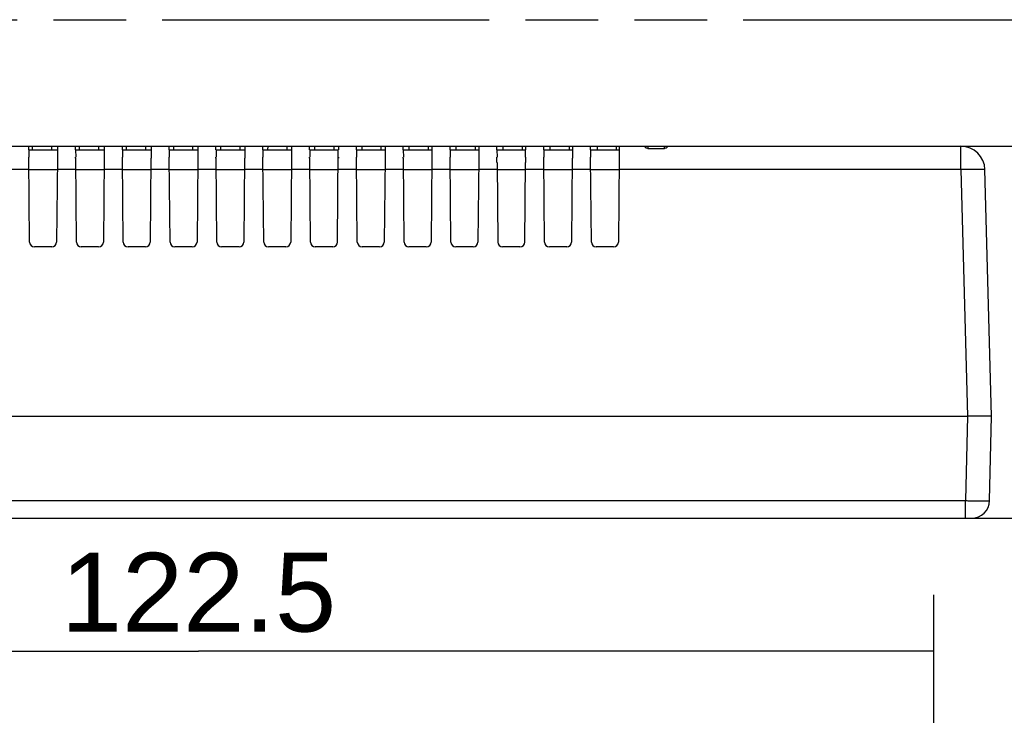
# Model space of a CAD drawing. Header units: millimetres. Extents: x 0 to 210, y 0 to 297.
# Tile 12 of 27: x 77 to 104, y 164 to 183. Entities that reach past the tile are written whole.
import ezdxf
from ezdxf.enums import TextEntityAlignment as Align

# ---------------------------------------------------------------- set-up
doc = ezdxf.new("R2010")
doc.units = ezdxf.units.MM
doc.header["$LTSCALE"] = 19.36
doc.linetypes.add('PHANTOM', pattern=[0.8, 0.45, -0.05, 0.1, -0.05, 0.1, -0.05])
doc.layers.get('0').update_dxf_attribs({"linetype": 'CONTINUOUS'})
doc.layers.add('DEFAULT_3', color=7, linetype='PHANTOM')
doc.layers.add('Z_DIM_2D', color=7, linetype='CONTINUOUS')
doc.styles.add('TEXTSTYLE_3', font='helveticaneueltw1g-ltcn.otf')
doc.dimstyles.new('DIMSTYLE_2', dxfattribs={"dimtxt": 2.1, "dimasz": 3.5, "dimexe": 1.5, "dimexo": 0, "dimgap": 0.525, "dimtad": 1, "dimdec": 3, "dimlfac": 3.125, "dimdsep": 46, "dimtxsty": 'TEXTSTYLE_3', "dimcen": 0.09, "dimclrt": 5, "dimadec": 0, "dimazin": 0, "dimtp": 0.3, "dimtm": 0.3, "dimtfac": 1, "dimtdec": 3, "dimtofl": 0, "dimtmove": 0, "dimatfit": 3, "dimfxl": 0, "dimtolj": 1, "dimarcsym": 0})
doc.dimstyles.new('DIMSTYLE_4', dxfattribs={"dimtxt": 2.1, "dimasz": 3.5, "dimexe": 1.5, "dimexo": 0, "dimgap": 0.525, "dimtad": 1, "dimdec": 1, "dimlfac": 3.125, "dimdsep": 46, "dimtxsty": 'TEXTSTYLE_3', "dimcen": 0.09, "dimclrt": 5, "dimadec": 0, "dimazin": 0, "dimtp": 0.5, "dimtm": 0.5, "dimtfac": 1, "dimtdec": 1, "dimtofl": 0, "dimtmove": 0, "dimatfit": 3, "dimfxl": 0, "dimtolj": 1, "dimarcsym": 0})

# ---------------------------------------------------------------- blocks, each defined once
blk = doc.blocks.new('*D3')
at = {"layer": 'Z_DIM_2D', "color": 2, "linetype": 'Continuous'}
for p, q in [((102.394, 179.305), (110.316, 179.305)), ((108.816, 179.305), (108.816, 174.345)), ((108.816, 169.385), (108.816, 174.345)), ((102.519, 169.385), (110.316, 169.385))]:
    blk.add_line(p, q, dxfattribs=at)
at = {"layer": 'Z_DIM_2D', "color": 5, "linetype": 'Continuous', "style": 'TEXTSTYLE_3'}
blk.add_text('31', height=2.1, rotation=90, dxfattribs=at).set_placement((108.291, 174.345), align=Align.CENTER)
blk = doc.blocks.new('_NONE')
blk = doc.blocks.new('*D6')
at = {"layer": 'Z_DIM_2D', "color": 2, "linetype": 'Continuous'}
for p, q in [((62.467, 151.31), (62.467, 167.338)), ((101.67, 151.31), (101.67, 167.338)), ((62.467, 165.838), (82.069, 165.838)), ((101.67, 165.838), (82.069, 165.838))]:
    blk.add_line(p, q, dxfattribs=at)
at = {"layer": 'Z_DIM_2D', "color": 5, "linetype": 'Continuous', "style": 'TEXTSTYLE_3'}
blk.add_text('122.5', height=2.1, dxfattribs=at).set_placement((82.069, 166.363), align=Align.CENTER)

msp = doc.modelspace()

# ---------------------------------------------------------------- linework, layer by layer
at = {"color": 7, "linetype": 'Continuous'}
for p, q in [((67.00311, 179.30478), (102.39434, 179.30478)), ((77.54318, 179.20878), (77.54318, 179.30478)), ((78.3095, 179.30478), (78.3095, 178.98483)), ((78.79118, 179.20878), (78.79118, 179.30478)), ((79.5575, 179.30478), (79.5575, 178.98483)), ((80.03918, 179.20878), (80.03918, 179.30478)), ((80.8055, 179.30478), (80.8055, 178.98483)), ((81.28718, 179.20878), (81.28718, 179.30478)), ((82.0535, 179.30478), (82.0535, 178.98483)), ((82.53518, 179.20878), (82.53518, 179.30478)), ((83.3015, 179.30478), (83.3015, 178.98483)), ((83.78318, 179.20878), (83.78318, 179.30478)), ((83.91478, 179.30478), (83.90976, 179.20878)), ((84.5495, 179.30478), (84.5495, 178.98483)), ((85.03118, 179.20878), (85.03118, 179.30478)), ((85.7975, 179.30478), (85.7975, 179.20878)), ((86.27918, 179.20878), (86.27918, 179.30478)), ((87.0455, 179.30478), (87.0455, 178.98483)), ((87.52718, 179.20878), (87.52718, 179.30478)), ((88.2935, 179.30478), (88.2935, 178.98483)), ((88.77518, 179.20878), (88.77518, 179.30478)), ((89.5415, 179.30478), (89.5415, 178.98483)), ((90.02318, 179.20878), (90.02318, 179.30478)), ((90.7895, 179.30478), (90.7895, 179.20878)), ((91.27118, 179.20878), (91.27118, 179.30478)), ((92.0375, 179.30478), (92.0375, 178.98483)), ((92.51918, 179.20878), (92.51918, 179.30478)), ((93.2855, 179.30478), (93.2855, 178.98483)), ((93.98149, 179.27277), (93.98149, 179.30478)), ((94.55749, 179.30478), (94.55749, 179.27277)), ((77.54318, 178.98481), (77.54318, 179.01586)), ((77.54401, 179.20878), (78.3095, 179.20878)), ((77.54482, 179.20879), (77.54655, 179.01588)), ((78.79118, 178.98481), (78.79118, 179.01586)), ((78.79201, 179.20878), (79.5575, 179.20878)), ((78.79282, 179.20879), (78.79455, 179.01588)), ((80.03918, 178.98481), (80.03918, 179.01586)), ((80.04001, 179.20878), (80.8055, 179.20878)), ((80.04082, 179.20879), (80.04255, 179.01588)), ((81.28718, 178.98481), (81.28718, 179.01586)), ((81.28801, 179.20878), (82.0535, 179.20878)), ((81.28882, 179.20879), (81.29055, 179.01588)), ((82.53518, 178.98481), (82.53518, 179.01586)), ((82.53601, 179.20878), (83.3015, 179.20878)), ((82.53682, 179.20879), (82.53855, 179.01588)), ((83.78318, 178.98481), (83.78318, 179.01586)), ((83.78401, 179.20878), (84.5495, 179.20878)), ((83.78482, 179.20879), (83.78655, 179.01588)), ((85.03118, 178.98481), (85.03118, 179.01481)), ((85.03201, 179.20878), (85.79667, 179.20878)), ((85.03282, 179.20879), (85.03456, 179.01482)), ((85.77431, 176.74857), (85.79585, 179.20879)), ((85.7975, 179.01482), (85.7975, 178.98483)), ((86.27918, 178.98481), (86.27918, 179.01586)), ((86.28001, 179.20878), (87.0455, 179.20878)), ((86.28082, 179.20879), (86.28255, 179.01588)), ((87.52718, 178.98481), (87.52718, 179.01586)), ((87.52801, 179.20878), (88.2935, 179.20878)), ((87.52882, 179.20879), (87.53055, 179.01588)), ((88.77518, 178.98481), (88.77518, 179.01586)), ((88.77601, 179.20878), (89.5415, 179.20878)), ((88.77682, 179.20879), (88.77855, 179.01588)), ((90.02318, 178.87009), (90.02318, 179.0159)), ((90.02401, 179.20878), (90.78867, 179.20878)), ((90.02482, 179.20879), (90.02655, 179.01592)), ((90.78612, 179.01594), (90.78785, 179.20879)), ((90.7895, 179.01593), (90.7895, 178.87009)), ((91.27118, 178.98481), (91.27118, 179.01586)), ((91.27201, 179.20878), (92.0375, 179.20878)), ((91.27282, 179.20879), (91.27455, 179.01588)), ((92.51918, 178.98481), (92.51918, 179.01586)), ((92.52001, 179.20878), (93.2855, 179.20878)), ((92.52082, 179.20879), (92.52255, 179.01588)), ((94.04549, 179.24785), (94.49349, 179.24785)), ((77.56636, 176.74857), (77.54683, 178.98484)), ((78.30585, 178.98483), (78.28631, 176.74857)), ((78.30585, 178.98487), (78.30585, 178.98483)), ((78.81436, 176.74857), (78.79483, 178.98484)), ((79.55385, 178.98483), (79.53431, 176.74857)), ((79.55385, 178.98487), (79.55385, 178.98483)), ((80.06236, 176.74857), (80.04283, 178.98484)), ((80.80185, 178.98483), (80.78231, 176.74857)), ((80.80185, 178.98487), (80.80185, 178.98483)), ((81.31036, 176.74857), (81.29083, 178.98484)), ((82.04985, 178.98483), (82.03031, 176.74857)), ((82.04985, 178.98487), (82.04985, 178.98483)), ((82.55836, 176.74857), (82.53883, 178.98484)), ((83.29785, 178.98483), (83.27831, 176.74857)), ((83.29785, 178.98487), (83.29785, 178.98483)), ((83.80636, 176.74857), (83.78683, 178.98484)), ((84.54585, 178.98483), (84.52631, 176.74857)), ((84.54585, 178.98487), (84.54585, 178.98483)), ((85.05436, 176.74857), (85.03483, 178.98484)), ((86.30236, 176.74857), (86.28283, 178.98484)), ((87.04185, 178.98483), (87.02231, 176.74857)), ((87.04185, 178.98487), (87.04185, 178.98483)), ((87.55036, 176.74857), (87.53083, 178.98484)), ((88.28985, 178.98483), (88.27031, 176.74857)), ((88.28985, 178.98487), (88.28985, 178.98483)), ((88.79836, 176.74857), (88.77883, 178.98484)), ((89.53785, 178.98483), (89.51831, 176.74857)), ((89.53785, 178.98487), (89.53785, 178.98483)), ((90.02784, 178.87009), (90.04636, 176.74857)), ((90.76631, 176.74857), (90.78484, 178.87009)), ((91.29436, 176.74857), (91.27483, 178.98484)), ((92.03385, 178.98483), (92.01431, 176.74857)), ((92.03385, 178.98487), (92.03385, 178.98483)), ((92.54236, 176.74857), (92.52283, 178.98484)), ((93.28185, 178.98483), (93.26231, 176.74857)), ((93.28185, 178.98487), (93.28185, 178.98483)), ((103.20634, 172.10478), (103.03412, 178.68153)), ((78.15832, 176.62171), (77.69436, 176.62171)), ((79.40632, 176.62171), (78.94236, 176.62171)), ((80.65432, 176.62171), (80.19036, 176.62171)), ((81.90232, 176.62171), (81.43836, 176.62171)), ((83.15032, 176.62171), (82.68636, 176.62171)), ((84.39832, 176.62171), (83.93436, 176.62171)), ((85.64632, 176.62171), (85.18236, 176.62171)), ((86.89432, 176.62171), (86.43036, 176.62171)), ((88.14232, 176.62171), (87.67836, 176.62171)), ((89.39032, 176.62171), (88.92636, 176.62171)), ((90.63832, 176.62171), (90.17436, 176.62171)), ((91.88632, 176.62171), (91.42236, 176.62171)), ((93.13432, 176.62171), (92.67036, 176.62171)), ((66.7349, 172.10478), (102.56652, 172.10478)), ((102.90684, 172.10541), (102.56654, 172.10478)), ((102.96537, 172.10546), (102.90684, 172.10541)), ((103.15921, 169.85473), (103.20634, 172.10478)), ((103.15667, 169.81446), (103.15921, 169.85473)), ((61.17336, 169.38478), (102.67931, 169.38478))]:
    msp.add_line(p, q, dxfattribs=at)
at = {"color": 9, "linetype": 'Continuous'}
for p, q in [((77.63538, 179.30478), (77.63538, 179.20878)), ((78.14853, 179.30478), (78.14853, 179.20878)), ((78.89026, 179.30478), (78.89026, 179.20878)), ((79.40341, 179.30478), (79.40341, 179.20878)), ((80.14514, 179.30478), (80.14514, 179.20878)), ((80.65828, 179.30478), (80.65828, 179.20878)), ((81.40001, 179.30478), (81.40001, 179.20878)), ((81.91316, 179.30478), (81.91316, 179.20878)), ((82.65489, 179.30478), (82.65489, 179.20878)), ((83.16803, 179.30478), (83.16803, 179.20878)), ((84.42081, 179.30478), (84.42291, 179.20878)), ((85.16464, 179.30478), (85.16464, 179.20878)), ((85.67779, 179.30478), (85.67779, 179.20878)), ((86.41952, 179.30478), (86.41952, 179.20878)), ((86.93266, 179.30478), (86.93266, 179.20878)), ((87.67439, 179.30478), (87.67439, 179.20878)), ((88.18754, 179.30478), (88.18754, 179.20878)), ((88.92927, 179.30478), (88.92927, 179.20878)), ((89.44241, 179.30478), (89.44241, 179.20878)), ((90.18414, 179.30478), (90.18414, 179.20878)), ((90.69729, 179.30478), (90.69729, 179.20878)), ((91.43902, 179.30478), (91.43902, 179.20878)), ((91.95217, 179.30478), (91.95217, 179.20878)), ((92.6939, 179.30478), (92.6939, 179.20878)), ((93.20704, 179.30478), (93.20704, 179.20878)), ((94.04549, 179.30478), (94.04549, 179.24785)), ((94.49349, 179.24785), (94.49349, 179.30478)), ((102.39434, 178.68153), (102.39434, 179.30478)), ((77.54949, 178.68153), (77.05518, 178.68153)), ((78.30318, 178.67902), (77.54949, 178.67902)), ((78.79749, 178.68153), (78.30318, 178.68153)), ((79.55118, 178.67902), (78.79749, 178.67902)), ((80.04549, 178.68153), (79.55118, 178.68153)), ((80.79918, 178.67902), (80.04549, 178.67902)), ((81.29349, 178.68153), (80.79918, 178.68153)), ((82.04718, 178.67902), (81.29349, 178.67902)), ((82.54149, 178.68153), (82.04718, 178.68153)), ((83.29518, 178.67902), (82.54149, 178.67902)), ((83.78949, 178.68153), (83.29518, 178.68153)), ((84.54318, 178.67902), (83.78949, 178.67902)), ((85.03749, 178.68153), (84.54318, 178.68153)), ((85.79118, 178.67902), (85.03749, 178.67902)), ((86.28549, 178.68153), (85.79118, 178.68153)), ((87.03918, 178.67902), (86.28549, 178.67902)), ((87.53349, 178.68153), (87.03918, 178.68153)), ((88.28718, 178.67902), (87.53349, 178.67902)), ((88.78149, 178.68153), (88.28718, 178.68153)), ((89.53518, 178.67902), (88.78149, 178.67902)), ((90.02949, 178.68153), (89.53518, 178.68153)), ((90.78318, 178.67902), (90.02949, 178.67902)), ((91.27749, 178.68153), (90.78318, 178.68153)), ((92.03118, 178.67902), (91.27749, 178.67902)), ((92.52549, 178.68153), (92.03118, 178.68153)), ((93.27918, 178.67902), (92.52549, 178.67902)), ((102.39434, 178.68153), (93.27918, 178.68153)), ((102.39434, 178.68153), (102.56652, 172.10478)), ((102.56652, 172.10478), (102.51934, 169.85473)), ((61.33333, 169.85473), (102.51934, 169.85473)), ((102.51935, 169.38478), (102.51935, 169.85473))]:
    msp.add_line(p, q, dxfattribs=at)
at = {"color": 7, "linetype": 'Continuous'}
for centre, radius, start, end in [((102.39434, 178.66478), 0.64, 1.5, 90), ((77.69437, 176.74972), 0.12801, 180.515949, 269.994812), ((78.1583, 176.74972), 0.12801, 270.005037, 359.483902), ((78.94237, 176.74972), 0.12801, 180.515949, 269.994812), ((79.4063, 176.74972), 0.12801, 270.005037, 359.483902), ((80.19037, 176.74972), 0.12801, 180.515949, 269.994812), ((80.6543, 176.74972), 0.12801, 270.005037, 359.483902), ((81.43837, 176.74972), 0.12801, 180.515949, 269.994812), ((81.9023, 176.74972), 0.12801, 270.005037, 359.483902), ((82.68637, 176.74972), 0.12801, 180.515949, 269.994812), ((83.1503, 176.74972), 0.12801, 270.005037, 359.483902), ((83.93437, 176.74972), 0.12801, 180.515949, 269.994812), ((84.3983, 176.74972), 0.12801, 270.005037, 359.483902), ((85.18237, 176.74972), 0.12801, 180.515949, 269.994812), ((85.6463, 176.74972), 0.12801, 270.005037, 359.483902), ((86.43037, 176.74972), 0.12801, 180.515949, 269.994812), ((86.8943, 176.74972), 0.12801, 270.005037, 359.483902), ((87.67837, 176.74972), 0.12801, 180.515949, 269.994812), ((88.1423, 176.74972), 0.12801, 270.005037, 359.483902), ((88.92637, 176.74972), 0.12801, 180.515949, 269.994812), ((89.3903, 176.74972), 0.12801, 270.005037, 359.483902), ((90.17437, 176.74972), 0.12801, 180.515949, 269.994812), ((90.6383, 176.74972), 0.12801, 270.005037, 359.483902), ((91.42237, 176.74972), 0.12801, 180.515949, 269.994812), ((91.8863, 176.74972), 0.12801, 270.005037, 359.483902), ((92.67037, 176.74972), 0.12801, 180.515949, 269.994812), ((93.1343, 176.74972), 0.12801, 270.005037, 359.483902), ((102.67931, 169.86478), 0.48, 270.000018, 358.800003)]:
    msp.add_arc(centre, radius, start, end, dxfattribs=at)
for points, knots in [([(94.04549, 179.24785), (94.02993, 179.24785), (94.00852, 179.25126), (93.98732, 179.26199), (93.98149, 179.26956), (93.98149, 179.27277)], [0, 0, 0, 0, 0.64842606, 0.86613474, 1, 1, 1, 1]), ([(94.55749, 179.27277), (94.55749, 179.26956), (94.55166, 179.26199), (94.53046, 179.25126), (94.50905, 179.24785), (94.49349, 179.24785)], [0, 0, 0, 0, 0.13379768, 0.3515007, 1, 1, 1, 1]), ([(103.20634, 172.10478), (103.20099, 172.10491), (103.16829, 172.10557), (103.08796, 172.10526), (103.01299, 172.10548), (102.96537, 172.10546)], [0, 0, 0, 0, 0.06661528, 0.40711368, 1, 1, 1, 1]), ([(102.51936, 169.85473), (102.56096, 169.85386), (102.64255, 169.85231), (102.76102, 169.85057), (102.87021, 169.84947), (102.96589, 169.84907), (103.03555, 169.84929), (103.08171, 169.84993), (103.10866, 169.85047), (103.1293, 169.85137), (103.1456, 169.85188), (103.15298, 169.85343), (103.15918, 169.85361), (103.15921, 169.85473)], [0, 0, 0, 0, 0.19493235, 0.3824085, 0.55514146, 0.70656798, 0.83085315, 0.88129104, 0.92324876, 0.95633341, 0.9802417, 0.9947651, 1, 1, 1, 1])]:
    msp.add_open_spline(points, degree=3, knots=knots, dxfattribs=at)
at = {"color": 9, "linetype": 'Continuous'}
msp.add_open_spline([(103.03412, 178.68153), (103.03409, 178.6827), (103.02805, 178.68343), (103.02042, 178.6849), (103.00422, 178.68581), (102.98352, 178.68682), (102.95658, 178.68753), (102.91041, 178.68832), (102.84076, 178.6886), (102.74509, 178.68809), (102.63591, 178.68673), (102.51748, 178.68455), (102.4359, 178.68262), (102.39432, 178.68153)], degree=3, knots=[0, 0, 0, 0, 0.00545287, 0.02004834, 0.04399089, 0.0770902, 0.11904976, 0.16947964, 0.29372661, 0.44509361, 0.61775331, 0.8051485, 1, 1, 1, 1], dxfattribs=at)
at = {"layer": 'DEFAULT_3', "color": 91, "linetype": 'PHANTOM', "true_color": 0x80ff80}
msp.add_line((50.12864, 182.68), (150.12864, 182.68), dxfattribs=at)

# ---------------------------------------------------------------- dimensions: what is measured, and where the dimension line sits
at = {"layer": 'Z_DIM_2D', "color": 2, "linetype": 'Continuous'}
dim = msp.add_linear_dim(base=(108.81617, 169.38478), p1=(102.39434, 179.30478), p2=(102.51935, 169.38478), angle=270, dimstyle='DIMSTYLE_2', override={"dimblk1": 'NONE', "dimblk2": 'NONE', "dimsah": 1}, dxfattribs=at)
dim.commit()
dim.dimension.update_dxf_attribs({"geometry": '*D3', "text_midpoint": (108.81617, 174.12146), "dimtype": 160})
dim = msp.add_linear_dim(base=(101.67034, 165.83812), p1=(62.46714, 151.30954), p2=(101.67034, 151.30954), dimstyle='DIMSTYLE_4', override={"dimblk1": 'NONE', "dimblk2": 'NONE', "dimsah": 1}, dxfattribs=at)
dim.commit()
dim.dimension.update_dxf_attribs({"geometry": '*D6', "text_midpoint": (82.11184, 165.83812), "dimtype": 160})

doc.saveas('drawing.dxf')
